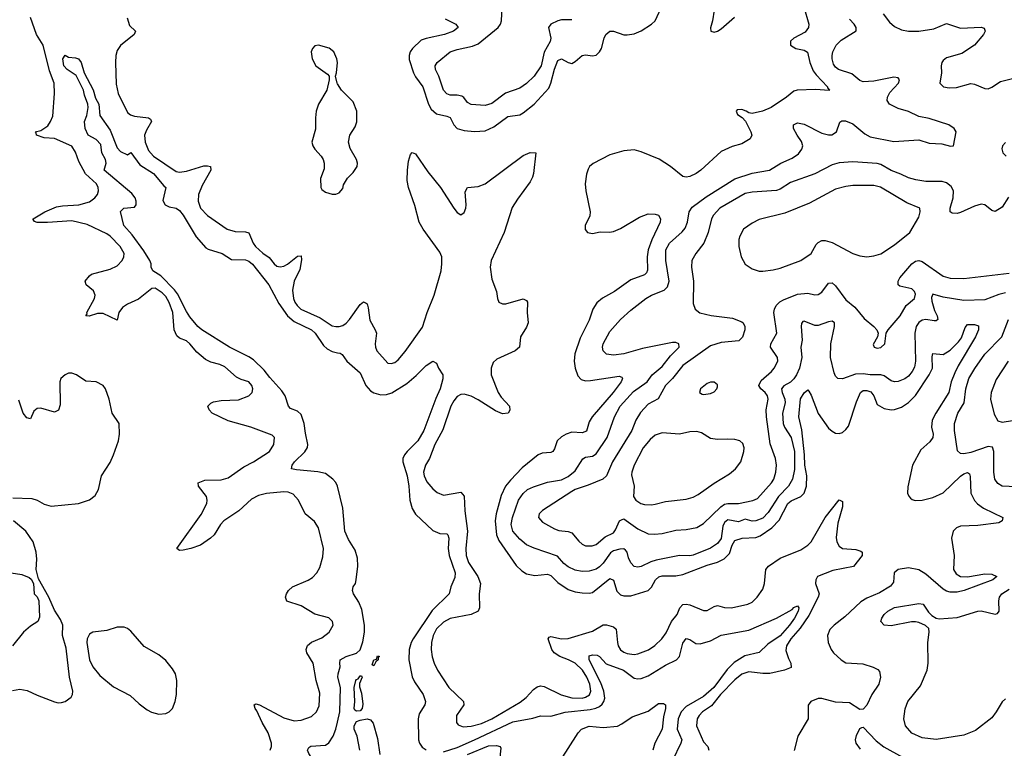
# Model space of a CAD drawing. Header units: inches. Extents: x 1550315 to 1685896, y 510706 to 640504.
# Tile 183 of 256: x 1648169 to 1653842, y 533321 to 537516. Entities that reach past the tile are written whole.
import ezdxf

# ---------------------------------------------------------------- set-up
doc = ezdxf.new("R2010")
doc.units = ezdxf.units.IN
doc.header["$MEASUREMENT"] = 0
doc.layers.add('B6543', color=7, linetype='Continuous')
doc.layers.add('B6553', color=7, linetype='Continuous')

msp = doc.modelspace()

# ---------------------------------------------------------------- linework, layer by layer
at = {"layer": 'B6543', "color": 5}
for points, elevation in [([(1649611.4, 533310), (1649619.1, 533330), (1649620.2, 533350), (1649600.5, 533410), (1649565.9, 533470), (1649536.1, 533536.1), (1649525.1, 533550), (1649519.5, 533570), (1649530, 533576.5), (1649550, 533571.2), (1649690, 533495.1), (1649750, 533479.4), (1649790, 533482.3), (1649850, 533503.2), (1649878.9, 533530), (1649895, 533565), (1649897.4, 533637.4), (1649877.3, 533710), (1649859.8, 533810), (1649823.9, 533870), (1649819.5, 533890), (1649828, 533912), (1649849.3, 533930.7), (1649910, 533957.4), (1649951.2, 533990), (1649975.1, 534030), (1649971.3, 534050), (1649950, 534071.2), (1649870, 534092.4), (1649790, 534141.6), (1649707.7, 534167.7), (1649700.5, 534190), (1649705.4, 534210), (1649718.3, 534230), (1649740.5, 534250), (1649830.5, 534289.5), (1649855.2, 534304.8), (1649880.4, 534330), (1649898.7, 534361.3), (1649916.2, 534423.8), (1649919.8, 534470), (1649890.6, 534590), (1649866.8, 534626.8), (1649813.5, 534670), (1649776.2, 534750), (1649744.6, 534784.6), (1649715.6, 534795.6), (1649690, 534797.5), (1649590, 534786.7), (1649544.4, 534775.6), (1649504.6, 534755.4), (1649431.9, 534688.1), (1649345, 534630), (1649325.1, 534610), (1649289, 534550), (1649267.8, 534530), (1649210, 534490.7), (1649154.9, 534470), (1649110, 534461.2), (1649090, 534459.7), (1649074.5, 534470), (1649213.6, 534666.4), (1649247.6, 534730), (1649249.8, 534750), (1649245, 534770), (1649199.6, 534830), (1649198, 534850), (1649235.2, 534864.8), (1649330, 534865.4), (1649370, 534877.4), (1649459.6, 534940.4), (1649515.4, 534970), (1649608, 535030), (1649632.8, 535070), (1649636, 535110), (1649623.3, 535123.3), (1649500.9, 535170), (1649370, 535206), (1649278.7, 535250), (1649259.7, 535270), (1649253.6, 535290), (1649270, 535308.2), (1649285.2, 535314.8), (1649330, 535322.8), (1649430, 535326.2), (1649489.6, 535350), (1649508, 535370), (1649512.4, 535390), (1649506.3, 535410), (1649489.3, 535430), (1649444.4, 535444.4), (1649418.4, 535458.4), (1649350, 535516.1), (1649322, 535530), (1649270, 535543.8), (1649239.7, 535559.7), (1649190, 535600.8), (1649149.8, 535650), (1649130, 535667), (1649090, 535682.5), (1649074.8, 535694.8), (1649058.5, 535730), (1649051.1, 535830), (1649030, 535888), (1649010, 535921.9), (1648990, 535943.8), (1648950, 535969.1), (1648930, 535968), (1648853.1, 535906.9), (1648790, 535878.1), (1648761, 535859), (1648739.2, 535830), (1648730, 535786.6), (1648650, 535825), (1648616.3, 535823.7), (1648569, 535809), (1648549.6, 535810), (1648557.1, 535822.9), (1648556, 535830), (1648599.8, 535910), (1648604.4, 535930), (1648594.2, 535954.2), (1648551.6, 535990), (1648546.6, 536010), (1648570, 536041.3), (1648582, 536050), (1648690, 536078.8), (1648730, 536099.2), (1648758.8, 536130), (1648768.7, 536150), (1648769.8, 536170), (1648748.4, 536210), (1648690, 536268.7), (1648670, 536282.8), (1648557.1, 536337.1), (1648470, 536357.1), (1648328.2, 536348.2), (1648270, 536348.9), (1648254.7, 536354.7), (1648246.3, 536366.3), (1648245.6, 536370), (1648313.5, 536410), (1648381.2, 536438.8), (1648415.1, 536444.9), (1648510, 536449), (1648570, 536467.4), (1648602.2, 536490), (1648616.3, 536510), (1648622.6, 536530), (1648621.7, 536550), (1648611.6, 536570), (1648548.4, 536628.4), (1648510, 536699), (1648490, 536753.8), (1648470, 536787.3), (1648370, 536831.3), (1648310, 536836.2), (1648266, 536850), (1648264, 536864), (1648258, 536870), (1648290, 536877.3), (1648330, 536904.2), (1648347, 536930), (1648358.8, 536961.2), (1648369.9, 537090.1), (1648368, 537150), (1648341.3, 537221.3), (1648304, 537370), (1648264.8, 537430), (1648230, 537528.6)], 380), ([(1648787.1, 537527.1), (1648801.9, 537481.9), (1648835.3, 537450), (1648827.4, 537430), (1648750, 537367.8), (1648730, 537338), (1648722.7, 537310), (1648719.9, 537270), (1648723.8, 537143.8), (1648735.3, 537090), (1648790, 536981.3), (1648808, 536968), (1648830, 536959.8), (1648910.8, 536950.8), (1648922.8, 536942.8), (1648928.9, 536930), (1648899.6, 536880.4), (1648888.3, 536850), (1648892.3, 536810), (1648910, 536763.2), (1648940.6, 536730), (1649070, 536641.5), (1649090, 536637.6), (1649130, 536643.4), (1649230, 536674.3), (1649250, 536675.2), (1649267.7, 536670), (1649270.2, 536650), (1649219.4, 536560.6), (1649199.8, 536510), (1649196.8, 536470), (1649211.4, 536430), (1649250, 536388), (1649364.6, 536310), (1649410, 536296.6), (1649470, 536293.8), (1649488.5, 536288.5), (1649513.8, 536230), (1649527.3, 536210), (1649570, 536170.8), (1649606.8, 536146.8), (1649635, 536110), (1649650, 536097.4), (1649670, 536092.8), (1649690, 536097.3), (1649711.2, 536108.8), (1649770, 536154.5), (1649790, 536156.5), (1649793.2, 536133.2), (1649782.5, 536077.5), (1649749.5, 536010), (1649740.9, 535959.1), (1649746.6, 535910), (1649754.1, 535890), (1649767.4, 535870), (1649789.4, 535850), (1649899.6, 535799.6), (1649970, 535754), (1649990, 535748.4), (1650000, 535748.8)], 380), ([(1650000, 537146.7), (1649998, 537150), (1649988, 537190), (1649994, 537210), (1649999.3, 537270), (1649997, 537290), (1649979.6, 537330), (1649952.6, 537352.6), (1649890, 537369.6), (1649870, 537364.5), (1649855.5, 537350), (1649848.5, 537330), (1649853.7, 537290), (1649875.5, 537250), (1649942.8, 537202.8), (1649952, 537190), (1649952, 537170), (1649938.4, 537110), (1649891.2, 537030), (1649877.1, 536990), (1649872.8, 536950), (1649874.1, 536885.9), (1649852.2, 536810), (1649857.6, 536790), (1649870, 536770.6), (1649906.4, 536730), (1649918, 536710), (1649923, 536690), (1649922.5, 536657.5), (1649902, 536602), (1649904, 536550), (1649910, 536538), (1649930, 536522.8), (1649968.9, 536511.1), (1649990, 536511), (1650000, 536514.9)], 420), ([(1650000, 534830.4), (1649990.8, 534850.8), (1649972.7, 534870), (1649930, 534902.7), (1649887.1, 534912.9), (1649763.5, 534923.5), (1649734, 534930), (1649738.4, 534950), (1649751.5, 534970), (1649811.6, 535028.4), (1649826.8, 535053.2), (1649829.8, 535070.2), (1649815.2, 535135.2), (1649808.6, 535190), (1649790, 535241.8), (1649770, 535261.6), (1649730, 535276.9), (1649717.7, 535290), (1649698, 535350), (1649679.7, 535379.7), (1649610, 535454.7), (1649577.9, 535497.9), (1649516.6, 535556.6), (1649490, 535574.8), (1649376.9, 535630), (1649218.2, 535730), (1649195.9, 535750), (1649150, 535804.1), (1649130, 535834.8), (1649077.1, 535937.1), (1649060.5, 535960.5), (1648981.4, 536041.4), (1648935.6, 536070), (1648926, 536090), (1648925.4, 536110), (1648918.5, 536130), (1648884.4, 536184.4), (1648817.3, 536277.3), (1648768.4, 536330), (1648748.9, 536411.1), (1648769.3, 536430), (1648830, 536435.8), (1648839.2, 536450), (1648840.3, 536470), (1648834.2, 536490), (1648814.2, 536514.2), (1648655.1, 536650), (1648667.7, 536690), (1648663.5, 536710), (1648641.8, 536750), (1648636.8, 536796.8), (1648610, 536825.8), (1648562.7, 536850), (1648546, 536890), (1648542.9, 536930), (1648555.2, 536964.8), (1648562.7, 537010), (1648561.1, 537030), (1648541.5, 537081.5), (1648536.3, 537110), (1648494.5, 537194.5), (1648442.4, 537230), (1648423.8, 537250), (1648416.9, 537290), (1648430, 537310.8), (1648450, 537300.3), (1648490, 537297), (1648506.8, 537290), (1648523.7, 537270), (1648539.5, 537210), (1648592.5, 537112.5), (1648604.9, 537064.9), (1648624.9, 537030), (1648630, 536964.7), (1648690, 536878.8), (1648730, 536777.3), (1648750, 536757.3), (1648790, 536738), (1648810, 536750.6), (1648860.1, 536680.1), (1648939, 536630), (1648998.3, 536558.3), (1649010.3, 536550), (1648994, 536474), (1649006.8, 536450), (1649030, 536438), (1649070, 536430.5), (1649090, 536416.4), (1649111.3, 536390), (1649185, 536265), (1649241.4, 536201.4), (1649253.9, 536193.9), (1649336.3, 536170), (1649390, 536134.4), (1649470, 536133.8), (1649490, 536125), (1649510, 536108.1), (1649605, 535990), (1649661.8, 535881.8), (1649711.5, 535811.5), (1649750, 535778.3), (1649850.8, 535730), (1649870.6, 535710), (1649919.7, 535639.7), (1649940.8, 535620.8), (1649970, 535604.6), (1650000, 535598.3)], 360), ([(1648130, 534762.8), (1648238.6, 534758.6), (1648270, 534749), (1648310, 534726), (1648350, 534715.3), (1648508, 534730), (1648570, 534750.4), (1648603.1, 534776.9), (1648622.7, 534810), (1648640.3, 534890), (1648690, 534966.7), (1648708.8, 535010), (1648738.7, 535090), (1648744.5, 535130), (1648742.7, 535190), (1648701.7, 535250), (1648685.1, 535330), (1648663.6, 535390), (1648650, 535409.4), (1648610, 535429.7), (1648550, 535434.3), (1648495.1, 535470), (1648470, 535479.7), (1648450, 535479.7), (1648430, 535471.3), (1648406, 535450), (1648399.5, 535430), (1648401.5, 535298.5), (1648391.9, 535268.1), (1648370, 535256.9), (1648290, 535278.6), (1648270, 535277.8), (1648250, 535262.6), (1648230, 535218.4), (1648210, 535223.1), (1648187.8, 535250), (1648164.3, 535324.3)], 420), ([(1648126.9, 533653.1), (1648170, 533661.7), (1648212.5, 533652.5), (1648270, 533625.5), (1648370, 533587.7), (1648390, 533582), (1648410, 533584), (1648430, 533590.8), (1648464.8, 533615.2), (1648473.6, 533630), (1648475.1, 533650), (1648456.4, 533730), (1648436.9, 533896.9), (1648414.7, 533970), (1648417.6, 534030), (1648403, 534063), (1648370, 534115.3), (1648337, 534190), (1648277, 534297), (1648263.6, 534350), (1648267.1, 534410), (1648263.5, 534450), (1648245.6, 534510), (1648203.8, 534570), (1648133.5, 534630)], 420), ([(1648042.4, 534342.4), (1648181.1, 534321.1), (1648224.1, 534304.1), (1648235.2, 534295.2), (1648247.7, 534270), (1648252, 534210), (1648270, 534192), (1648278.8, 534170), (1648283.5, 534076.5), (1648273.4, 534050), (1648230, 534024.2), (1648190, 533988.4), (1648127.4, 533910)], 420), ([(1650000, 532962), (1649972.1, 532972.1), (1649961.6, 532981.6), (1649953.9, 533010), (1649957.3, 533130), (1649952, 533172), (1649928.8, 533210), (1649847.5, 533270), (1649834.2, 533290), (1649827.6, 533310), (1649834.2, 533325.8), (1649847.1, 533332.9), (1649930, 533338.2), (1649950, 533351.2), (1649975.3, 533390), (1649990.9, 533430), (1650000, 533471.3)], 360)]:
    msp.add_lwpolyline(points, dxfattribs=dict(at, elevation=elevation))
at = {"layer": 'B6543', "color": 5, "elevation": 420}
msp.add_lwpolyline([(1648770, 534018), (1648730, 534018), (1648670, 533998.3), (1648590.4, 533989.6), (1648570, 533977.2), (1648557.1, 533950), (1648556.4, 533930), (1648571.7, 533830), (1648589.3, 533789.3), (1648630, 533739.5), (1648710, 533674.4), (1648804.8, 533624.8), (1648856.2, 533576.2), (1648902.3, 533542.3), (1648928.7, 533528.7), (1648970, 533517.1), (1649010, 533520.5), (1649030, 533530.6), (1649049.4, 533550), (1649064.7, 533590), (1649072, 533630), (1649074.2, 533710), (1649066.6, 533750), (1649050, 533778.4), (1649010, 533825.6), (1648970, 533858.9), (1648886.8, 533906.8), (1648810, 533994), (1648790, 534009.6)], close=True, dxfattribs=at)
at = {"layer": 'B6553', "color": 5}
for points, elevation in [([(1650620.9, 537520.9), (1650681.3, 537490), (1650695.8, 537470), (1650668.4, 537450), (1650617, 537430), (1650510, 537407.4), (1650482.9, 537397.1), (1650431.6, 537350), (1650418.5, 537330), (1650412.2, 537310), (1650413.5, 537286.5), (1650437.7, 537210), (1650450, 537185.9), (1650492.5, 537130), (1650523.8, 537030), (1650539.8, 536999.8), (1650570, 536974.2), (1650630, 536961.3), (1650650, 536952.7), (1650671.2, 536910), (1650688.9, 536890), (1650730, 536877.1), (1650790, 536871.8), (1650850, 536875.8), (1650900.6, 536899.4), (1650981.8, 536958.2), (1651050, 536968.9), (1651070, 536979), (1651132.5, 537030), (1651218, 537122), (1651229.9, 537150.1), (1651250, 537230.3), (1651270, 537281.2), (1651290, 537290.2), (1651330, 537269.2), (1651350, 537264.4), (1651370, 537274.3), (1651410, 537308.9), (1651430, 537313.1), (1651470, 537307), (1651490, 537312.4), (1651510, 537330.4), (1651522.2, 537350), (1651536.8, 537410), (1651546, 537430), (1651570, 537450.3), (1651590, 537448.9), (1651650, 537429), (1651670, 537428.9), (1651710, 537434.6), (1651750, 537452.3), (1651810, 537490.2), (1651829.8, 537510), (1651890, 537640.4)], 420), ([(1651350, 537516), (1651290, 537515.1), (1651269.7, 537510), (1651229.7, 537490), (1651215.8, 537470), (1651229.2, 537410), (1651225.5, 537390), (1651190.7, 537329.3), (1651173.1, 537250), (1651133.2, 537190), (1651090, 537148), (1651050, 537122.5), (1650967.3, 537092.7), (1650890, 537033.9), (1650850, 537022.4), (1650770, 537026.7), (1650750, 537039), (1650727.5, 537067.5), (1650715.7, 537075.7), (1650690, 537080.9), (1650650, 537081), (1650630, 537089.2), (1650610.8, 537110.8), (1650583.5, 537190), (1650564.7, 537230), (1650562.6, 537250), (1650574, 537270), (1650650, 537330.5), (1650690, 537344.8), (1650777.2, 537362.8), (1650810, 537377.3), (1650925.7, 537470), (1650938.5, 537490), (1650944.2, 537510), (1650949.1, 537589.1)], 440), ([(1652687.9, 537590), (1652715.3, 537490), (1652714.3, 537470), (1652695.7, 537444.3), (1652630.4, 537410), (1652610, 537391.6), (1652610.4, 537370), (1652642, 537350), (1652690, 537340.2), (1652709.2, 537329.2), (1652721.3, 537270), (1652741, 537221), (1652757.4, 537197.4), (1652823.1, 537130), (1652823.4, 537123.4), (1652834.9, 537110), (1652832.4, 537107.6), (1652754.5, 537114.5), (1652649, 537111), (1652630, 537104.7), (1652587.4, 537070), (1652499.3, 537010), (1652449.8, 536989.8), (1652390, 536975.5), (1652370, 536978.9), (1652354, 536990), (1652330, 536998.3), (1652303.9, 536996.1), (1652297.3, 536990), (1652304.9, 536970), (1652331.9, 536951.9), (1652351.6, 536931.6), (1652382.6, 536870), (1652388.4, 536850), (1652377.1, 536830), (1652330, 536800.9), (1652275.2, 536784.8), (1652210, 536757.4), (1652093.4, 536650), (1652067.2, 536630), (1652030, 536612.5), (1652010, 536609.8), (1651990, 536613.3), (1651919.1, 536670), (1651853, 536713), (1651750, 536755.2), (1651710, 536765.7), (1651650, 536761.1), (1651570, 536738.1), (1651472.6, 536687.4), (1651453, 536670), (1651444.5, 536655.5), (1651434.2, 536625.8), (1651426.8, 536570), (1651430.9, 536530), (1651456.3, 536410), (1651453.4, 536386.6), (1651426.6, 536330), (1651427.5, 536307.5), (1651441.3, 536290), (1651470, 536285.2), (1651514.1, 536294.1), (1651567.7, 536292.3), (1651590, 536296.4), (1651630, 536313.4), (1651740.9, 536379.1), (1651790, 536397.1), (1651830, 536396.8), (1651850, 536390.2), (1651862, 536370), (1651859.7, 536350), (1651811.6, 536248.4), (1651791.1, 536190), (1651785, 536150), (1651786.9, 536073.1), (1651781.2, 536058.8), (1651770, 536046.9), (1651690, 536017.7), (1651596.9, 535950), (1651527.3, 535912.7), (1651494.5, 535885.5), (1651471.6, 535850), (1651450, 535785.1), (1651398.5, 535681.5), (1651367.8, 535592.2), (1651364.2, 535550), (1651368.9, 535508.9), (1651385.5, 535465.5), (1651404.8, 535444.8), (1651430, 535437.2), (1651457.7, 535437.7), (1651623.8, 535463.8), (1651638.4, 535458.4), (1651643.1, 535450), (1651634.6, 535430), (1651588.9, 535370), (1651466.9, 535230), (1651450, 535200.4), (1651434.2, 535145.8), (1651410, 535136.6), (1651350, 535141.6), (1651316.9, 535130), (1651290, 535113.7), (1651265.9, 535090), (1651250, 535044.2), (1651240.3, 535030), (1651230, 535024.1), (1651180, 535020), (1651155.6, 535010), (1651063.7, 534936.3), (1650996.1, 534863.9), (1650968.7, 534830), (1650943.8, 534776.2), (1650913.8, 534670), (1650909.3, 534630), (1650916.3, 534550), (1650930, 534516.3), (1651030, 534372.4), (1651061.8, 534341.8), (1651090, 534324.2), (1651136.2, 534316.2), (1651210, 534323.5), (1651230, 534315), (1651270, 534275.9), (1651330, 534234.8), (1651370, 534222.1), (1651410, 534215.7), (1651450, 534213.4), (1651470, 534217.5), (1651570, 534298.6), (1651590, 534288.8), (1651610, 534224.5), (1651630, 534205), (1651650, 534197.8), (1651690, 534198.7), (1651790, 534229.3), (1651810, 534249.2), (1651832.2, 534290), (1651852.5, 534307.5), (1651870, 534313.5), (1651950, 534312.9), (1651990, 534321.5), (1652130, 534375.3), (1652190, 534392.2), (1652228.8, 534411.2), (1652258.3, 534441.7), (1652274.3, 534490), (1652290, 534517.9), (1652331.3, 534531.3), (1652410, 534534.7), (1652435.2, 534544.8), (1652503.4, 534590), (1652545.8, 534634.2), (1652594.3, 534730), (1652613.7, 534746.3), (1652669.8, 534770), (1652689.9, 534790), (1652702.7, 534830), (1652704.8, 534890), (1652693.2, 534950), (1652691.3, 535010), (1652675.1, 535155.1), (1652657.5, 535230), (1652667.8, 535332.2), (1652690, 535367.9), (1652710, 535383.8), (1652716.2, 535376.2), (1652730, 535353), (1652768.9, 535248.9), (1652830, 535164.2), (1652850, 535146), (1652870, 535135.8), (1652890, 535133.8), (1652910, 535139.6), (1652930, 535155.6), (1652943.8, 535176.2), (1652990, 535315.6), (1653013.8, 535370), (1653030, 535380.8), (1653050, 535381), (1653072.8, 535372.8), (1653090, 535350.3), (1653110, 535299.5), (1653150, 535277.8), (1653190, 535270.2), (1653210, 535271.1), (1653250, 535284.8), (1653290, 535311.4), (1653330, 535351.4), (1653410.3, 535470), (1653429.5, 535510), (1653426.3, 535573.7), (1653430, 535593.1), (1653490, 535587.2), (1653530, 535613.3), (1653579.1, 535660.9), (1653595.7, 535684.3), (1653617, 535743), (1653630, 535760.3), (1653670, 535760.2), (1653693.6, 535753.6), (1653693.4, 535730), (1653677.3, 535690), (1653577.2, 535522.8), (1653557.6, 535482.4), (1653536.2, 535430), (1653522, 535370), (1653447, 535250), (1653427.3, 535210), (1653422.5, 535170), (1653432.3, 535130), (1653430.5, 535109.5), (1653414.2, 535085.8), (1653361.4, 535038.6), (1653313, 534950), (1653286.6, 534826.6), (1653284.2, 534790), (1653291.4, 534771.4), (1653301.1, 534761.1), (1653312.2, 534752.2), (1653328.2, 534748.2), (1653370, 534748.9), (1653430, 534764.3), (1653490, 534792), (1653590, 534887.2), (1653610, 534900.7), (1653630, 534909.1), (1653641.1, 534901.1), (1653646.2, 534886.2), (1653650.1, 534790.1), (1653670, 534747.6), (1653687.5, 534727.5), (1653723.2, 534703.2), (1653834.9, 534650), (1653830.3, 534630), (1653810, 534619.7), (1653690, 534602.6), (1653590, 534599.4), (1653566, 534590), (1653548.2, 534570), (1653538.6, 534530), (1653554.4, 534430), (1653550.2, 534350), (1653564.2, 534324.2), (1653590.1, 534310.1), (1653631.3, 534308.7), (1653730, 534326), (1653770, 534323.8), (1653798.8, 534310), (1653776.3, 534290), (1653611.6, 534228.4), (1653570, 534220.2), (1653530, 534219.9), (1653510, 534224.9), (1653490, 534237.4), (1653390, 534323.2), (1653350, 534348.2), (1653290, 534359.2), (1653230.6, 534350), (1653207.1, 534330), (1653203.6, 534276.4), (1653186.1, 534253.9), (1653124.1, 534215.9), (1653050, 534185.2), (1653015.2, 534164.8), (1652922.7, 534077.3), (1652861.4, 534030), (1652836.1, 534003.9), (1652824.5, 533970), (1652828, 533930), (1652845, 533890), (1652859.1, 533870), (1652901.8, 533830), (1652930, 533812.8), (1653026.7, 533806.7), (1653087.7, 533787.7), (1653114, 533774), (1653122.8, 533762.8), (1653128.1, 533730), (1653119.3, 533690), (1653079.7, 533630), (1653050, 533569.3), (1653030, 533546.6), (1653010, 533544.5), (1652950, 533582.6), (1652870, 533586.6), (1652790, 533608.2), (1652770, 533608.2), (1652728.2, 533590), (1652711.9, 533568.1), (1652712.9, 533490), (1652652.2, 533390), (1652631.8, 533308.2)], 420), ([(1652170.4, 537570.4), (1652160.9, 537510), (1652148.9, 537468.9), (1652150.5, 537450.5), (1652170, 537443.1), (1652190, 537448.9), (1652210, 537463.6), (1652288.4, 537530)], 420), ([(1653144.2, 537550), (1653181.2, 537501.2), (1653210, 537476.9), (1653250, 537457.6), (1653290, 537449.2), (1653350, 537450.2), (1653436.9, 537463.1), (1653510, 537494.2), (1653590, 537467.6), (1653710, 537472.7), (1653726.8, 537466.8), (1653733, 537450), (1653723, 537430), (1653670, 537368.4), (1653598.5, 537321.5), (1653510, 537296.5), (1653490, 537280.5), (1653482.8, 537270), (1653478.5, 537250), (1653479.6, 537210), (1653470.6, 537150.6), (1653492, 537130), (1653524.4, 537124.4), (1653566, 537126), (1653650, 537147.6), (1653670, 537145.3), (1653730, 537119.5), (1653750, 537118.7), (1653770, 537126.7), (1653819.9, 537159.9), (1653890, 537177.8)], 460), ([(1653850, 535942.5), (1653810, 535932.8), (1653730, 535902.6), (1653610, 535899.3), (1653490, 535918.6), (1653430, 535935), (1653423.2, 535916.8), (1653425.7, 535894.3), (1653440.5, 535840.5), (1653456, 535810), (1653458.5, 535790), (1653450, 535782.4), (1653438.6, 535781.4), (1653390, 535789.5), (1653370, 535785.1), (1653350, 535771.5), (1653334.3, 535750), (1653326, 535710), (1653330.5, 535550), (1653324, 535516), (1653311.9, 535490), (1653290, 535464.1), (1653270, 535447.9), (1653230, 535432.9), (1653210, 535430.8), (1653190, 535435.5), (1653150, 535465.1), (1653131, 535471), (1653070, 535471), (1653030, 535476.3), (1652985.9, 535474.1), (1652910, 535447.4), (1652882.8, 535450), (1652870, 535462.8), (1652862.7, 535482.7), (1652841.2, 535570), (1652843.5, 535650), (1652864.2, 535750), (1652863.1, 535770), (1652850, 535779), (1652830, 535776.3), (1652770, 535754.5), (1652750, 535755.5), (1652690, 535780.3), (1652682.4, 535777.6), (1652673.7, 535766.3), (1652672.8, 535750), (1652677.1, 535670), (1652670.5, 535629.5), (1652676.1, 535570), (1652662.4, 535510), (1652645.6, 535470), (1652630, 535447.1), (1652610.5, 535429.5), (1652572.2, 535407.8), (1652559, 535390), (1652561.7, 535370), (1652578.1, 535330), (1652580.1, 535310), (1652565.1, 535250), (1652569, 535190), (1652576, 535170), (1652614.5, 535110), (1652632.9, 535030), (1652634.3, 534925.7), (1652622.8, 534870), (1652598.2, 534830), (1652541.1, 534770), (1652482.5, 534677.5), (1652450, 534646), (1652410, 534630.6), (1652390, 534629.1), (1652350, 534639), (1652310, 534625.2), (1652250, 534635.4), (1652230, 534621.6), (1652220.4, 534599.6), (1652210, 534529.2), (1652190, 534499.8), (1652150, 534473.2), (1652050, 534433.1), (1652030, 534428.6), (1651969.9, 534430.1), (1651837.1, 534402.9), (1651806.4, 534393.6), (1651750, 534367.2), (1651730, 534363.2), (1651710, 534367.4), (1651690, 534388.5), (1651676.7, 534416.7), (1651668.3, 534450), (1651660.5, 534460.5), (1651650, 534468.3), (1651626.7, 534466.7), (1651590, 534457.1), (1651573.3, 534446.7), (1651530, 534387), (1651510, 534365.4), (1651490, 534352.4), (1651450, 534340.9), (1651410, 534339.1), (1651370, 534346.6), (1651330, 534365.1), (1651304.5, 534384.5), (1651266.8, 534426.8), (1651132.4, 534472.4), (1651090, 534491.7), (1651050, 534524.1), (1651010, 534571.7), (1651000.7, 534610), (1651009, 534650), (1651043.1, 534750), (1651070, 534788.1), (1651095.3, 534810), (1651130, 534826.8), (1651210, 534853.7), (1651290, 534865.4), (1651330, 534884.7), (1651370, 534918.2), (1651413.1, 534986.9), (1651430, 534996.8), (1651470, 535001.7), (1651490, 535015.2), (1651554.1, 535110), (1651595.5, 535230), (1651629.5, 535290), (1651705.4, 535374.6), (1651784.2, 535430), (1651812.4, 535470), (1651870, 535518.7), (1651919.5, 535580.5), (1651968.9, 535630), (1651967.7, 535650), (1651950, 535656.5), (1651930, 535656.3), (1651757.6, 535622.4), (1651650, 535592.5), (1651590, 535584.3), (1651550, 535590.4), (1651530.4, 535610), (1651526.5, 535630), (1651530.3, 535650), (1651570, 535719.7), (1651630.9, 535789.1), (1651690, 535842.4), (1651776, 535910), (1651808.7, 535930), (1651881.5, 535958.5), (1651902.5, 535977.5), (1651911.3, 536010), (1651891.2, 536130), (1651892.8, 536190), (1651913.8, 536230), (1651985.9, 536294.1), (1652004.2, 536315.8), (1652017, 536350), (1652027, 536410), (1652043.9, 536436.1), (1652124.2, 536495.8), (1652290, 536599), (1652390, 536633), (1652490.1, 536649.9), (1652555.3, 536690), (1652620.7, 536719.3), (1652656.6, 536743.4), (1652676.5, 536770), (1652680.9, 536790), (1652673.7, 536813.7), (1652648.5, 536850), (1652628.4, 536890), (1652628, 536910), (1652650, 536922.9), (1652690, 536913.7), (1652790, 536862), (1652830, 536852), (1652847.8, 536852.2), (1652876, 536870), (1652893.8, 536926.2), (1652906.5, 536933.5), (1652926.8, 536933.2), (1652970, 536917.1), (1653038.9, 536858.9), (1653070, 536840.7), (1653205.6, 536814.4), (1653350, 536823.5), (1653410, 536804), (1653482, 536802), (1653532.7, 536787.3), (1653550.4, 536789.6), (1653564.9, 536870), (1653553.4, 536890), (1653522.8, 536910), (1653410, 536947.2), (1653350, 536959.3), (1653290, 536987.1), (1653230, 537005.3), (1653180.8, 537030), (1653167.1, 537050), (1653168.7, 537070), (1653183.3, 537096.7), (1653231.8, 537150), (1653239, 537170), (1653230, 537180.3), (1653205.7, 537185.7), (1653090, 537162.5), (1653030, 537158), (1653010, 537165.3), (1652964.7, 537204.7), (1652886.7, 537230), (1652870, 537243.1), (1652859.1, 537259.1), (1652850.2, 537290), (1652850.2, 537310), (1652853.6, 537330), (1652872.6, 537370), (1652902.3, 537397.7), (1652988.9, 537451.1), (1652989.1, 537470), (1652976.9, 537490), (1652950, 537518.6)], 440), ([(1650000, 536514.9), (1650010, 536518.8), (1650030, 536544.7), (1650035.3, 536564.7), (1650057.4, 536602.6), (1650090, 536636.3), (1650113, 536670), (1650114.7, 536690), (1650109.6, 536710), (1650073.4, 536773.4), (1650063.5, 536810), (1650071.6, 536850), (1650101.1, 536898.9), (1650112.1, 536927.9), (1650112.2, 536990), (1650090, 537043.1), (1650022.4, 537110), (1650000, 537146.7)], 420), ([(1653850, 536809.5), (1653832.7, 536790), (1653827.3, 536772.7), (1653834.9, 536750), (1653853.4, 536730)], 460), ([(1650000, 535748.8), (1650010, 535749.2), (1650030, 535755.9), (1650050, 535769.3), (1650069.8, 535790), (1650130, 535876.5), (1650150, 535890.4), (1650164.4, 535884.4), (1650170, 535878.8), (1650176, 535856), (1650185.5, 535785.5), (1650218, 535730), (1650223.9, 535710), (1650216.5, 535650), (1650218.3, 535630), (1650227.2, 535610), (1650290, 535538.4), (1650310, 535535.3), (1650330, 535541.7), (1650350, 535558), (1650390, 535605.7), (1650490, 535745.5), (1650517.1, 535830), (1650556.2, 535930), (1650596.5, 536070), (1650601.9, 536110), (1650600.5, 536150), (1650590, 536178), (1650493.8, 536310), (1650470.7, 536350), (1650445.4, 536445.4), (1650409.7, 536550), (1650402.2, 536590), (1650403.5, 536650), (1650410, 536702), (1650420.9, 536739.1), (1650430, 536751), (1650450, 536742.8), (1650519.6, 536639.6), (1650593.6, 536550), (1650670, 536430.4), (1650690, 536405.3), (1650710, 536392.4), (1650730, 536406.4), (1650738.7, 536430), (1650741.5, 536450), (1650735.2, 536524.8), (1650749.6, 536550), (1650810, 536555.4), (1650850, 536570.2), (1651070, 536733.8), (1651110, 536752), (1651142, 536750), (1651130.1, 536630), (1651123.9, 536610), (1651110, 536583), (1651036.8, 536483.2), (1651006.5, 536433.5), (1650960.7, 536290), (1650886.4, 536130), (1650880.2, 536090), (1650890, 536021), (1650916.5, 535950), (1650921.5, 535910), (1650929.4, 535889.4), (1650950, 535879.3), (1650970, 535879), (1651070, 535908.7), (1651090, 535898), (1651094, 535890), (1651092.3, 535830), (1651098.5, 535770), (1651090, 535744.5), (1651054, 535690), (1651048.7, 535630), (1651023.8, 535610), (1650918.3, 535561.7), (1650897.7, 535542.3), (1650884.7, 535510), (1650885.4, 535470), (1650926, 535370), (1650942.9, 535342.9), (1650990.3, 535290), (1650993.3, 535266.7), (1650982.8, 535250), (1650950, 535246.6), (1650910, 535263.6), (1650810, 535327.8), (1650770, 535348.4), (1650730, 535359.6), (1650710, 535356.8), (1650690, 535345.7), (1650670, 535321.5), (1650654, 535290), (1650606.6, 535153.4), (1650561.3, 535070), (1650530.1, 534989.9), (1650506.2, 534950), (1650496.5, 534910), (1650499.2, 534890), (1650515.6, 534855.6), (1650550, 534813.7), (1650574.3, 534794.3), (1650610, 534778), (1650710, 534794.7), (1650730, 534772.7), (1650732.9, 534687.1), (1650748.7, 534570), (1650738.8, 534470), (1650741.2, 534430), (1650754.5, 534390), (1650808.9, 534308.9), (1650824.1, 534270), (1650815.8, 534210), (1650818.9, 534130), (1650810.1, 534109.9), (1650770, 534090.6), (1650650, 534067.8), (1650610, 534047.5), (1650570, 534008.7), (1650550.8, 533970), (1650541.5, 533930), (1650539.4, 533890), (1650546.4, 533846.4), (1650557.1, 533810), (1650575.6, 533770), (1650641.1, 533670), (1650726.7, 533590), (1650727.2, 533570), (1650686, 533510), (1650684.9, 533470), (1650694.8, 533454.8), (1650724.2, 533444.2), (1650770, 533447.7), (1650830, 533464.2), (1650888.8, 533490), (1651053.3, 533586.7), (1651086.6, 533613.4), (1651130, 533659.1), (1651150, 533674.6), (1651170, 533680.5), (1651190, 533675.9), (1651288.7, 533628.7), (1651350, 533611.1), (1651410, 533610.1), (1651430, 533615.5), (1651451.2, 533628.8), (1651459.6, 533650), (1651453.8, 533690), (1651436.4, 533730), (1651411, 533770), (1651368.6, 533810), (1651330.7, 533830.7), (1651280.6, 533850), (1651249.4, 533869.4), (1651235.5, 533890), (1651214.7, 533950), (1651220.4, 533959.6), (1651230, 533963.6), (1651290, 533950.6), (1651330, 533953.5), (1651470, 533995.9), (1651530, 534031.6), (1651550, 534031.4), (1651590, 534019.1), (1651605.8, 534005.8), (1651613.3, 533930), (1651617.7, 533910), (1651630, 533888.4), (1651650, 533873.5), (1651670, 533865.9), (1651710, 533861.4), (1651730, 533864.3), (1651792.5, 533887.5), (1651828.1, 533911.9), (1651869.1, 533950.9), (1651893.8, 533986.2), (1651923.7, 534050), (1651956.6, 534090), (1651972.5, 534130), (1651990, 534149.4), (1652010, 534151.2), (1652030, 534146.4), (1652110, 534114.4), (1652130, 534114.7), (1652170, 534136.9), (1652190, 534142), (1652230, 534131.1), (1652270, 534129.2), (1652365.2, 534150), (1652390, 534162.4), (1652418.2, 534190), (1652450, 534236.4), (1652460.2, 534270), (1652467.9, 534350), (1652484.5, 534370), (1652550, 534415), (1652670, 534463.3), (1652710.7, 534490), (1652729, 534510), (1652810, 534649.2), (1652890.4, 534750.4), (1652910, 534741), (1652910.8, 534710.8), (1652883.7, 534616.3), (1652873.6, 534533.6), (1652876.6, 534510), (1652890, 534485.2), (1652910, 534471.9), (1652986.1, 534466.1), (1653014.9, 534454.9), (1653022.8, 534450), (1653023.8, 534430), (1652972.9, 534367.1), (1652855, 534345), (1652766.3, 534310), (1652755.7, 534290), (1652753.9, 534270), (1652775.4, 534210), (1652770.6, 534190), (1652715.2, 534084.8), (1652666.9, 534013.1), (1652611.4, 533950), (1652587.8, 533910), (1652584.2, 533884.2), (1652598.5, 533838.5), (1652612.9, 533810), (1652613.3, 533786.7), (1652576.4, 533770), (1652491.1, 533751.1), (1652450, 533750.4), (1652370, 533759.9), (1652330, 533747.3), (1652290, 533715), (1652206.1, 533630), (1652154.2, 533565.8), (1652104.2, 533530), (1652084.8, 533510), (1652073.4, 533490), (1652068.3, 533450), (1652110, 533357.6), (1652134.3, 533330), (1652139.2, 533310)], 380), ([(1653865.8, 536494.2), (1653830, 536436.1), (1653790, 536411), (1653770, 536416.3), (1653730.6, 536450.6), (1653710, 536453.5), (1653670, 536441.3), (1653590, 536405.8), (1653570, 536400.3), (1653542, 536402), (1653529.8, 536409.8), (1653529.8, 536429.8), (1653548.2, 536490), (1653549.8, 536530), (1653536.3, 536556.3), (1653510, 536576.4), (1653483.6, 536583.6), (1653390, 536583.7), (1653333.1, 536593.1), (1653290, 536604.9), (1653247.1, 536627.1), (1653190, 536648.3), (1653130, 536681.5), (1653110, 536687.3), (1652970, 536696.5), (1652890, 536690.9), (1652850, 536680.2), (1652750, 536628.6), (1652610, 536579), (1652550, 536539.9), (1652530, 536532.8), (1652390, 536522.9), (1652350, 536514.8), (1652204.1, 536430), (1652165.9, 536390), (1652155.9, 536370), (1652135, 536290), (1652111.8, 536230), (1652064.7, 536170), (1652041.5, 536130), (1652039.1, 536090), (1652052.3, 536010), (1652050, 535882), (1652061.6, 535850), (1652088.4, 535828.4), (1652153.2, 535813.2), (1652276.3, 535796.3), (1652330, 535776.5), (1652338.4, 535770), (1652347.4, 535750), (1652346.5, 535730), (1652333.1, 535686.9), (1652313.4, 535666.6), (1652210, 535657.8), (1652150, 535637.5), (1651990, 535524.8), (1651930.1, 535450), (1651890.1, 535409.9), (1651847.4, 535332.6), (1651790, 535301.1), (1651745.7, 535254.3), (1651719.2, 535210), (1651696.6, 535150), (1651585.3, 534970), (1651550, 534888.9), (1651529.1, 534870.9), (1651445, 534835), (1651370.1, 534809.9), (1651350, 534798.4), (1651181.1, 534690), (1651162.6, 534670), (1651158.7, 534650), (1651181.9, 534621.9), (1651250, 534583.8), (1651274.5, 534574.5), (1651330, 534568.5), (1651350, 534561.6), (1651390, 534512.6), (1651410, 534495.2), (1651430, 534487.1), (1651467.1, 534487.1), (1651490, 534494.8), (1651542.7, 534537.3), (1651590, 534562), (1651602.1, 534577.9), (1651625.4, 534630), (1651641.3, 534638.7), (1651650, 534640.9), (1651730, 534584.1), (1651790, 534556), (1651827, 534553), (1651870, 534557.6), (1651950, 534576.8), (1652010, 534579.7), (1652070, 534591.3), (1652110, 534614), (1652209.2, 534710.8), (1652230, 534725.5), (1652250, 534730.6), (1652310, 534730.1), (1652393.2, 534746.8), (1652420.4, 534759.6), (1652501.8, 534850), (1652513.7, 534870), (1652525.5, 534910), (1652528.8, 534950), (1652524.5, 534990), (1652493.8, 535073.8), (1652472, 535230), (1652470.4, 535270), (1652481.1, 535330), (1652477.8, 535350), (1652463.7, 535370), (1652438.5, 535390), (1652428.5, 535410), (1652441.6, 535438.4), (1652501, 535490), (1652517.2, 535510), (1652537.2, 535550), (1652535.1, 535570), (1652494.7, 535630), (1652496.3, 535650), (1652530.9, 535710), (1652515.3, 535830), (1652518, 535850), (1652528.4, 535870), (1652549.1, 535890.9), (1652570, 535903.3), (1652650, 535934.7), (1652710, 535941.1), (1652750, 535932.1), (1652770, 535932.6), (1652790, 535947.4), (1652830, 535998), (1652850, 536000.2), (1652870, 535983.8), (1652930, 535903), (1652980.6, 535860.6), (1653035.1, 535795.1), (1653090.4, 535750), (1653108.2, 535730), (1653114.8, 535710), (1653111, 535690), (1653086, 535646), (1653092, 535630), (1653110, 535624.9), (1653130, 535627.7), (1653154, 535650), (1653160.9, 535710), (1653173, 535730), (1653241.8, 535810), (1653277.7, 535870), (1653325.7, 535910), (1653330, 535936), (1653325.6, 535950), (1653310, 535966.4), (1653241.1, 535981.1), (1653231, 535990), (1653230.6, 536010), (1653239.9, 536030), (1653309.2, 536110.8), (1653330, 536125.3), (1653350, 536129.5), (1653370, 536124.3), (1653490, 536039.7), (1653530, 536026.9), (1653610, 536025.8), (1653870, 536056.6)], 460), ([(1653910, 534826), (1653830.8, 534830.8), (1653804.7, 534844.7), (1653788.6, 534870), (1653782.4, 534910), (1653781.5, 535030), (1653775, 535055), (1653750, 535057.7), (1653650, 535024.1), (1653610, 535016.5), (1653590, 535018.9), (1653572.8, 535032.8), (1653556, 535150), (1653555.5, 535190), (1653575.3, 535250), (1653610.7, 535310), (1653619.9, 535390), (1653637.9, 535450), (1653671.7, 535508.3), (1653730, 535590.7), (1653828.1, 535690), (1653866.7, 535790)], 440), ([(1650000, 535598.3), (1650015.2, 535595.2), (1650027.3, 535587.3), (1650054.2, 535550), (1650130, 535483.2), (1650163.9, 535410), (1650190, 535379.4), (1650210, 535366.5), (1650250, 535355.6), (1650282.2, 535357.8), (1650312.5, 535367.5), (1650399.9, 535420.1), (1650453.6, 535466.4), (1650510, 535525.5), (1650550, 535550.3), (1650570, 535538.8), (1650581.6, 535510), (1650607.7, 535470), (1650607.5, 535447.5), (1650591.8, 535390), (1650565.7, 535334.3), (1650497.2, 535150), (1650462.9, 535090), (1650402.3, 535030), (1650385.6, 535010), (1650376.6, 534990), (1650376.4, 534970), (1650400.8, 534890), (1650410.9, 534829.1), (1650416.8, 534750), (1650430, 534700.9), (1650450, 534669.4), (1650550, 534573.8), (1650590, 534556.8), (1650630, 534555.6), (1650635.6, 534550), (1650641.4, 534530), (1650638.5, 534470), (1650643, 534430), (1650677.5, 534330), (1650676.5, 534303.5), (1650653.4, 534250), (1650644, 534210), (1650545.3, 534114.7), (1650436.1, 533950), (1650424.8, 533930), (1650412.4, 533890), (1650411.3, 533830), (1650431.2, 533731.2), (1650442.9, 533702.9), (1650493.8, 533630), (1650506.9, 533590), (1650503.6, 533570), (1650470, 533518), (1650465, 533490), (1650467.2, 533370), (1650471.6, 533350), (1650487, 533327), (1650511.3, 533311.3)], 360), ([(1653864, 535550), (1653796.4, 535443.6), (1653766.7, 535370), (1653762.3, 535330), (1653784.8, 535244.8), (1653805.7, 535205.7), (1653830, 535198.4), (1653890, 535207.7)], 460), ([(1650000, 533471.3), (1650013, 533530), (1650018, 533670), (1650002.7, 533730), (1650003.2, 533750), (1650015.9, 533790), (1650012.5, 533810), (1650015.6, 533830), (1650049.6, 533850), (1650110, 533869.2), (1650130, 533887), (1650146.8, 533933.2), (1650155.2, 533990), (1650156.1, 534030), (1650140.5, 534120.5), (1650122.5, 534162.5), (1650092.2, 534210), (1650086.6, 534230), (1650089.7, 534250), (1650103, 534270), (1650108.3, 534290), (1650116.5, 534370), (1650114.9, 534414.9), (1650102.2, 534462.2), (1650062.6, 534522.6), (1650042.7, 534570), (1650030, 534704), (1650000.2, 534830), (1650000, 534830.4)], 360), ([(1653850, 533606), (1653830, 533588.7), (1653796.2, 533530), (1653770, 533496.5), (1653676.7, 533423.3), (1653610, 533396.8), (1653450, 533371.3), (1653370, 533380.2), (1653310, 533407.6), (1653273.4, 533450), (1653263.6, 533490), (1653271.3, 533548.7), (1653287.4, 533590), (1653359.3, 533680.7), (1653397.8, 533770), (1653403.2, 533810), (1653400.9, 533930), (1653410.4, 533990), (1653407.3, 534010), (1653388.4, 534028.4), (1653350, 534044.9), (1653330, 534048), (1653308, 534048), (1653190, 534025.3), (1653150.3, 534030.3), (1653130.4, 534050), (1653136.5, 534070), (1653150.3, 534090), (1653171.8, 534110), (1653210, 534130.6), (1653350, 534154.7), (1653374.5, 534150), (1653405.3, 534105.3), (1653425.3, 534085.3), (1653449.6, 534069.6), (1653466.6, 534066.6), (1653570, 534073.6), (1653690, 534109.3), (1653710, 534111.5), (1653790, 534093.6), (1653803.6, 534096.4), (1653811.9, 534110), (1653810.1, 534170), (1653815.1, 534190), (1653828.8, 534210), (1653870, 534236.6)], 440), ([(1650610, 533299.7), (1650690, 533325.8), (1650790, 533368.5), (1651010, 533473.2), (1651126.3, 533493.7), (1651170, 533507.2), (1651230, 533506.4), (1651311.7, 533528.3), (1651455.6, 533544.4), (1651488.7, 533551.3), (1651510, 533561), (1651525.9, 533574.1), (1651535.5, 533590), (1651540.1, 533610), (1651535.6, 533650), (1651517.6, 533697.6), (1651449.3, 533830), (1651450, 533853.7), (1651470, 533859.2), (1651496.1, 533856.1), (1651510, 533848.8), (1651547.7, 533807.7), (1651648.4, 533770), (1651710, 533724.3), (1651730, 533720.1), (1651750, 533722), (1651790, 533737.2), (1651890, 533799), (1651953.3, 533830), (1651970.7, 533850), (1651990, 533926), (1652010, 533953.4), (1652030, 533946.5), (1652064.4, 533924.4), (1652090, 533922.1), (1652150, 533939.2), (1652210, 533972.6), (1652370, 534001.5), (1652529.8, 534070.2), (1652620.1, 534119.9), (1652630, 534130.6), (1652650, 534141), (1652658.8, 534130), (1652653.7, 534110), (1652633.4, 534070), (1652605.4, 534030), (1652550, 533967.2), (1652479.5, 533920.5), (1652430, 533872.9), (1652347.8, 533852.2), (1652285.6, 533814.4), (1652245.4, 533774.6), (1652168.7, 533670), (1652110, 533618.7), (1652010, 533560.8), (1651979.9, 533530), (1651962.9, 533490), (1651957.3, 533430), (1651983.7, 533370), (1651978.5, 533350), (1651930.1, 533250)], 360), ([(1651285.2, 533250), (1651386.6, 533410), (1651406, 533430), (1651450, 533448), (1651530, 533439.5), (1651612.8, 533447.2), (1651639.4, 533460.6), (1651698, 533502), (1651790, 533534.9), (1651850, 533578.4), (1651879, 533579), (1651890.4, 533570.4), (1651890.3, 533550.3), (1651878, 533502), (1651870.1, 533430), (1651829.2, 533350), (1651818, 533310)], 340), ([(1650129.6, 533309.6), (1650113.3, 533390), (1650096.8, 533430), (1650096.8, 533450), (1650110, 533474.4), (1650130, 533483.1), (1650170, 533490.7), (1650190, 533484), (1650205.8, 533465.8), (1650230, 533376.3), (1650244.7, 533284.7)], 340), ([(1653014.7, 533314.7), (1652988.9, 533350), (1652985.3, 533370), (1652990, 533393.4), (1653010, 533434), (1653020.5, 533439.5), (1653030, 533443), (1653103.1, 533363.1), (1653148.5, 533328.5), (1653254.9, 533270)], 420), ([(1650750, 533284.3), (1650870, 533334.1), (1650917, 533337), (1650938, 533330), (1650940.9, 533320.9), (1650934.4, 533250)], 340)]:
    msp.add_lwpolyline(points, dxfattribs=dict(at, elevation=elevation))
for points, elevation in [([(1653090, 536560.8), (1652970, 536560.8), (1652930, 536556.1), (1652870, 536539.2), (1652720.5, 536459.5), (1652577.8, 536402.2), (1652430, 536364.4), (1652390, 536345.1), (1652340.5, 536310), (1652318, 536270), (1652313, 536250), (1652313, 536210), (1652326, 536150), (1652350, 536107.3), (1652390, 536080.5), (1652430, 536068), (1652450, 536067.7), (1652510, 536075.5), (1652550, 536086), (1652669, 536130), (1652729.6, 536170.4), (1652758.6, 536221.4), (1652770, 536233.4), (1652790, 536243.8), (1652810, 536243.8), (1652850, 536233), (1652970, 536170.5), (1653010, 536156.3), (1653050.6, 536150.6), (1653090, 536155.5), (1653130, 536168), (1653210, 536219.5), (1653297.6, 536290), (1653350, 536378.8), (1653357.6, 536410), (1653355.1, 536430), (1653281.4, 536461.4), (1653128.9, 536551.1)], 480), ([(1652150, 535429.3), (1652130, 535420.9), (1652091, 535390), (1652086.8, 535370), (1652100.5, 535360.5), (1652110, 535357.3), (1652150, 535363.8), (1652170, 535374), (1652186, 535390), (1652190, 535402), (1652190, 535414), (1652170, 535429.2)], 480), ([(1652070, 535145.1), (1652030, 535142.7), (1651970, 535129.8), (1651870, 535137.1), (1651830, 535123.5), (1651801.3, 535098.7), (1651761.9, 535050), (1651708.7, 534950), (1651695.2, 534910), (1651694.2, 534894.2), (1651710.3, 534830), (1651705.7, 534770), (1651718.7, 534750), (1651748.2, 534730), (1651770, 534723.9), (1651810, 534722), (1651830, 534725.8), (1651890, 534742.2), (1652010, 534755.9), (1652050, 534766.4), (1652078.8, 534781.2), (1652170, 534847.5), (1652258.3, 534901.7), (1652294.3, 534930), (1652323.9, 534970), (1652340.9, 535030), (1652342.7, 535050), (1652335.8, 535075.8), (1652319.3, 535090), (1652290, 535098.3), (1652250, 535101.3), (1652190, 535098), (1652150, 535104.7), (1652097.2, 535137.2)], 480), ([(1650210, 533796), (1650200.7, 533800.7), (1650209.8, 533830), (1650225.6, 533834.4), (1650230, 533852.7), (1650242, 533850), (1650234.8, 533845.2), (1650234.4, 533830), (1650220.9, 533819.1)], 340), ([(1650110, 533533.6), (1650099.3, 533539.3), (1650095.1, 533550), (1650100.8, 533590), (1650095.8, 533670), (1650105.3, 533710), (1650110, 533717.4), (1650119.5, 533720.5), (1650130, 533737.1), (1650137.5, 533737.5), (1650142.8, 533730), (1650126.4, 533693.6), (1650126.4, 533673.6), (1650138, 533638), (1650145.1, 533574.9), (1650142, 533550), (1650130, 533536)], 340)]:
    msp.add_lwpolyline(points, close=True, dxfattribs=dict(at, elevation=elevation))

doc.saveas('drawing.dxf')
